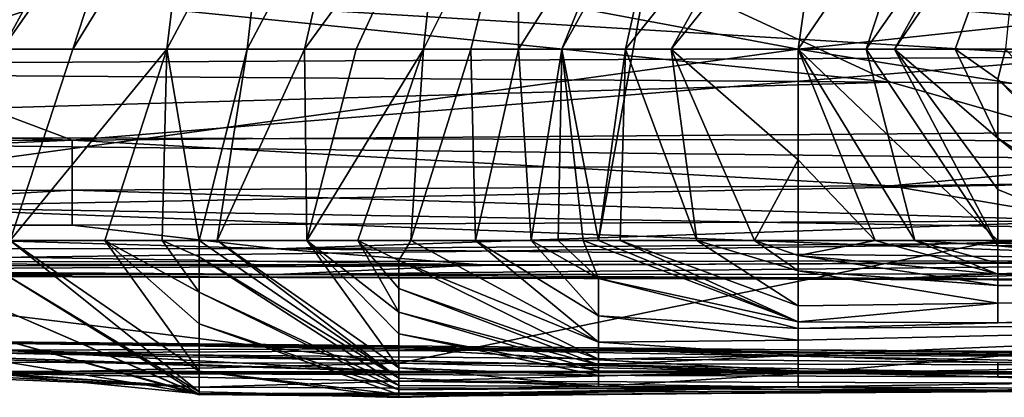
# Model space of a CAD drawing. Extents: x -1.05 to 1.05, y -0.36 to 0.36.
# Tile 150 of 226: x 0.7761 to 0.8038, y -0.3616 to -0.3509. Entities that reach past the tile are written whole.
import ezdxf

# ---------------------------------------------------------------- set-up
doc = ezdxf.new("R2010")
doc.units = 0

msp = doc.modelspace()

# ---------------------------------------------------------------- linework, layer by layer
for points in [[(0.77555, -0.350403, 0.166424), (0.778571, -0.346388, 0.162688), (0.775629, -0.351772, 0.162688)], [(0.779377, -0.346388, 0.158953), (0.775629, -0.351772, 0.162688), (0.778571, -0.346388, 0.162688)], [(0.777616, -0.351772, 0.155218), (0.775629, -0.351772, 0.162688), (0.779377, -0.346388, 0.158953)], [(0.78092, -0.346388, 0.151483), (0.777616, -0.351772, 0.155218), (0.779377, -0.346388, 0.158953)], [(0.78092, -0.346388, 0.151483), (0.780267, -0.351772, 0.144012), (0.777616, -0.351772, 0.155218)], [(0.783136, -0.346388, 0.140277), (0.780267, -0.351772, 0.144012), (0.78092, -0.346388, 0.151483)], [(0.780267, -0.351772, 0.144012), (0.783136, -0.346388, 0.140277), (0.782526, -0.351772, 0.132806)], [(0.785367, -0.346388, 0.129071), (0.782526, -0.351772, 0.132806), (0.783136, -0.346388, 0.140277)], [(0.78414, -0.351772, 0.125336), (0.782526, -0.351772, 0.132806), (0.785367, -0.346388, 0.129071)], [(0.788062, -0.346388, 0.11413), (0.78414, -0.351772, 0.125336), (0.785367, -0.346388, 0.129071)], [(0.788062, -0.346388, 0.11413), (0.785595, -0.351772, 0.117865), (0.78414, -0.351772, 0.125336)], [(0.785595, -0.351772, 0.117865), (0.788062, -0.346388, 0.11413), (0.787484, -0.351772, 0.106659)], [(0.790167, -0.346388, 0.102924), (0.787484, -0.351772, 0.106659), (0.788062, -0.346388, 0.11413)], [(0.788818, -0.351772, 0.099189), (0.787484, -0.351772, 0.106659), (0.790167, -0.346388, 0.102924)], [(0.790155, -0.351772, 0.091718), (0.788818, -0.351772, 0.099189), (0.790167, -0.346388, 0.102924)], [(0.790155, -0.351772, 0.091718), (0.790167, -0.346388, 0.102924), (0.793558, -0.346388, 0.084248)], [(0.790155, -0.351772, 0.091718), (0.793558, -0.346388, 0.084248), (0.79138, -0.351772, 0.084248)], [(0.792408, -0.357156, 0.078325), (0.79138, -0.351772, 0.084248), (0.794365, -0.346388, 0.080513)], [(0.793558, -0.346388, 0.084248), (0.794365, -0.346388, 0.080513), (0.79138, -0.351772, 0.084248)], [(0.794365, -0.346388, 0.080513), (0.79317, -0.351772, 0.073042), (0.792408, -0.357156, 0.078325)], [(0.794451, -0.351772, 0.065571), (0.79317, -0.351772, 0.073042), (0.797461, -0.346388, 0.065571)], [(0.794365, -0.346388, 0.080513), (0.797461, -0.346388, 0.065571), (0.79317, -0.351772, 0.073042)], [(0.798795, -0.346388, 0.058101), (0.794451, -0.351772, 0.065571), (0.797461, -0.346388, 0.065571)], [(0.798027, -0.351772, 0.045477), (0.794451, -0.351772, 0.065571), (0.798795, -0.346388, 0.058101)], [(0.798027, -0.351772, 0.045477), (0.801709, -0.346388, 0.04316), (0.799939, -0.351772, 0.035689)], [(0.798795, -0.346388, 0.058101), (0.801709, -0.346388, 0.04316), (0.798027, -0.351772, 0.045477)], [(0.803711, -0.346388, 0.031954), (0.799939, -0.351772, 0.035689), (0.801709, -0.346388, 0.04316)], [(0.803711, -0.346388, 0.031954), (0.800735, -0.351772, 0.031954), (0.799939, -0.351772, 0.035689)], [(0.804399, -0.346388, 0.028219), (0.800735, -0.351772, 0.031954), (0.803711, -0.346388, 0.031954)], [(0.802442, -0.351772, 0.024484), (0.800735, -0.351772, 0.031954), (0.804399, -0.346388, 0.028219)], [(0.803862, -0.351772, 0.017013), (0.802442, -0.351772, 0.024484), (0.804399, -0.346388, 0.028219)], [(0.764312, -0.348516, 0.271011), (0.764312, -0.351772, 0.274189), (0.781169, -0.348608, 0.271011)], [(0.764312, -0.351772, 0.274189), (0.798027, -0.351772, 0.274128), (0.781169, -0.348608, 0.271011)], [(0.781169, -0.348608, 0.271011), (0.798027, -0.351772, 0.274128), (0.826123, -0.34874, 0.271011)], [(0.798027, -0.351772, 0.274128), (0.826123, -0.351772, 0.274045), (0.826123, -0.34874, 0.271011)], [(0.748802, -0.352323, 0.28371), (0.771839, -0.349783, 0.278795), (0.800635, -0.352703, 0.28371)], [(0.771839, -0.349783, 0.278795), (0.794876, -0.350025, 0.278795), (0.800635, -0.352703, 0.28371)], [(0.794876, -0.350025, 0.278795), (0.83519, -0.350832, 0.278795), (0.829431, -0.352942, 0.28371)], [(0.800635, -0.352703, 0.28371), (0.794876, -0.350025, 0.278795), (0.829431, -0.352942, 0.28371)], [(0.714246, -0.350242, 0.375449), (0.771839, -0.352166, 0.372178), (0.777598, -0.350242, 0.375147)], [(0.771839, -0.352166, 0.372178), (0.806394, -0.35199, 0.372178), (0.777598, -0.350242, 0.375147)], [(0.777598, -0.350242, 0.375147), (0.806394, -0.35199, 0.372178), (0.806394, -0.350242, 0.374908)], [(0.758692, -0.357156, 0.274329), (0.803646, -0.357156, 0.274284), (0.798027, -0.351772, 0.274128)], [(0.758692, -0.357156, 0.274329), (0.798027, -0.351772, 0.274128), (0.764312, -0.351772, 0.274189)], [(0.775629, -0.351772, 0.162688), (0.777616, -0.351772, 0.155218), (0.775855, -0.357156, 0.155218)], [(0.780267, -0.351772, 0.144012), (0.775855, -0.357156, 0.155218), (0.777616, -0.351772, 0.155218)], [(0.77852, -0.357156, 0.144012), (0.775855, -0.357156, 0.155218), (0.780267, -0.351772, 0.144012)], [(0.780267, -0.351772, 0.144012), (0.780132, -0.357156, 0.136542), (0.77852, -0.357156, 0.144012)], [(0.780267, -0.351772, 0.144012), (0.781169, -0.357156, 0.131177), (0.780132, -0.357156, 0.136542)], [(0.781169, -0.357156, 0.131177), (0.780267, -0.351772, 0.144012), (0.782526, -0.351772, 0.132806)], [(0.781169, -0.357156, 0.131177), (0.782526, -0.351772, 0.132806), (0.781681, -0.357156, 0.129071)], [(0.782526, -0.351772, 0.132806), (0.78414, -0.351772, 0.125336), (0.781681, -0.357156, 0.129071)], [(0.784201, -0.357156, 0.117865), (0.781681, -0.357156, 0.129071), (0.78414, -0.351772, 0.125336)], [(0.785595, -0.351772, 0.117865), (0.784201, -0.357156, 0.117865), (0.78414, -0.351772, 0.125336)], [(0.787484, -0.351772, 0.106659), (0.784201, -0.357156, 0.117865), (0.785595, -0.351772, 0.117865)], [(0.785642, -0.357156, 0.110395), (0.784201, -0.357156, 0.117865), (0.787484, -0.351772, 0.106659)], [(0.787131, -0.357156, 0.102924), (0.785642, -0.357156, 0.110395), (0.787484, -0.351772, 0.106659)], [(0.787484, -0.351772, 0.106659), (0.788818, -0.351772, 0.099189), (0.787131, -0.357156, 0.102924)], [(0.788947, -0.357156, 0.095454), (0.787131, -0.357156, 0.102924), (0.788818, -0.351772, 0.099189)], [(0.790155, -0.351772, 0.091718), (0.788947, -0.357156, 0.095454), (0.788818, -0.351772, 0.099189)], [(0.790517, -0.357156, 0.087983), (0.788947, -0.357156, 0.095454), (0.790155, -0.351772, 0.091718)], [(0.79138, -0.351772, 0.084248), (0.790517, -0.357156, 0.087983), (0.790155, -0.351772, 0.091718)], [(0.791279, -0.357156, 0.084248), (0.790517, -0.357156, 0.087983), (0.79138, -0.351772, 0.084248)], [(0.791977, -0.357156, 0.080513), (0.791279, -0.357156, 0.084248), (0.79138, -0.351772, 0.084248)], [(0.79138, -0.351772, 0.084248), (0.792408, -0.357156, 0.078325), (0.791977, -0.357156, 0.080513)], [(0.793019, -0.357156, 0.076777), (0.792408, -0.357156, 0.078325), (0.79317, -0.351772, 0.073042)], [(0.79518, -0.357156, 0.069307), (0.793019, -0.357156, 0.076777), (0.79317, -0.351772, 0.073042)], [(0.794451, -0.351772, 0.065571), (0.79518, -0.357156, 0.069307), (0.79317, -0.351772, 0.073042)], [(0.796799, -0.357156, 0.061836), (0.79518, -0.357156, 0.069307), (0.794451, -0.351772, 0.065571)], [(0.798027, -0.354884, 0.05063), (0.796799, -0.357156, 0.061836), (0.794451, -0.351772, 0.065571)], [(0.798027, -0.354884, 0.05063), (0.794451, -0.351772, 0.065571), (0.798027, -0.351772, 0.045477)], [(0.801314, -0.357156, 0.046895), (0.800198, -0.357156, 0.05063), (0.798027, -0.351772, 0.045477)], [(0.798027, -0.351772, 0.045477), (0.800198, -0.357156, 0.05063), (0.798027, -0.354884, 0.05063)], [(0.798027, -0.351772, 0.045477), (0.799939, -0.351772, 0.035689), (0.801314, -0.357156, 0.046895)], [(0.831742, -0.357156, 0.274295), (0.826123, -0.351772, 0.274045), (0.798027, -0.351772, 0.274128)], [(0.803646, -0.357156, 0.274284), (0.831742, -0.357156, 0.274295), (0.798027, -0.351772, 0.274128)], [(0.799939, -0.351772, 0.035689), (0.803646, -0.357314, 0.035689), (0.801314, -0.357156, 0.046895)], [(0.800735, -0.351772, 0.031954), (0.803646, -0.357314, 0.035689), (0.799939, -0.351772, 0.035689)], [(0.803646, -0.355721, 0.028219), (0.803646, -0.357314, 0.035689), (0.800735, -0.351772, 0.031954)], [(0.803646, -0.355721, 0.028219), (0.800735, -0.351772, 0.031954), (0.803646, -0.354277, 0.024484)], [(0.800735, -0.351772, 0.031954), (0.802442, -0.351772, 0.024484), (0.803646, -0.354277, 0.024484)], [(0.802442, -0.351772, 0.024484), (0.803862, -0.351772, 0.017013), (0.803646, -0.352614, 0.020748)], [(0.803646, -0.354277, 0.024484), (0.802442, -0.351772, 0.024484), (0.803646, -0.352614, 0.020748)], [(0.803862, -0.351772, 0.017013), (0.808766, -0.357156, 0.020748), (0.803646, -0.352614, 0.020748)], [(0.771839, -0.352166, 0.372178), (0.777598, -0.354332, 0.367263), (0.806394, -0.35199, 0.372178)], [(0.777598, -0.354332, 0.367263), (0.817913, -0.354022, 0.367263), (0.806394, -0.35199, 0.372178)], [(0.720005, -0.352386, 0.372178), (0.777598, -0.354332, 0.367263), (0.771839, -0.352166, 0.372178)], [(0.725765, -0.354552, 0.367263), (0.777598, -0.354332, 0.367263), (0.720005, -0.352386, 0.372178)], [(0.748802, -0.352323, 0.28371), (0.800635, -0.352703, 0.28371), (0.748802, -0.35419, 0.288625)], [(0.808766, -0.357156, 0.020748), (0.808102, -0.357156, 0.024484), (0.803646, -0.352614, 0.020748)], [(0.803646, -0.352614, 0.020748), (0.808102, -0.357156, 0.024484), (0.803646, -0.354277, 0.024484)], [(0.748802, -0.35419, 0.288625), (0.800635, -0.352703, 0.28371), (0.806394, -0.354353, 0.288625)], [(0.800635, -0.352703, 0.28371), (0.829431, -0.352942, 0.28371), (0.806394, -0.354353, 0.288625)], [(0.817913, -0.354022, 0.367263), (0.777598, -0.354332, 0.367263), (0.800635, -0.355615, 0.362348)], [(0.858228, -0.354894, 0.362348), (0.817913, -0.354022, 0.367263), (0.800635, -0.355615, 0.362348)], [(0.725765, -0.354552, 0.367263), (0.743042, -0.355839, 0.362348), (0.777598, -0.354332, 0.367263)], [(0.777598, -0.354332, 0.367263), (0.743042, -0.355839, 0.362348), (0.777598, -0.35574, 0.362348)], [(0.748802, -0.35419, 0.288625), (0.806394, -0.354353, 0.288625), (0.829431, -0.355117, 0.29354)], [(0.748802, -0.355066, 0.29354), (0.748802, -0.35419, 0.288625), (0.829431, -0.355117, 0.29354)], [(0.800635, -0.355615, 0.362348), (0.777598, -0.354332, 0.367263), (0.777598, -0.35574, 0.362348)], [(0.808102, -0.357156, 0.024484), (0.807163, -0.357156, 0.028219), (0.803646, -0.354277, 0.024484)], [(0.803646, -0.354277, 0.024484), (0.807163, -0.357156, 0.028219), (0.803646, -0.355721, 0.028219)], [(0.798027, -0.354884, 0.05063), (0.798027, -0.357586, 0.058101), (0.796799, -0.357156, 0.061836)], [(0.798027, -0.354884, 0.05063), (0.800198, -0.357156, 0.05063), (0.798027, -0.357586, 0.058101)], [(0.858228, -0.354894, 0.362348), (0.800635, -0.355615, 0.362348), (0.806394, -0.356604, 0.357433)], [(0.829431, -0.355117, 0.29354), (0.771839, -0.356215, 0.303369), (0.748802, -0.355066, 0.29354)], [(0.771839, -0.356215, 0.303369), (0.829431, -0.355117, 0.29354), (0.812153, -0.356904, 0.308284)], [(0.743042, -0.355839, 0.362348), (0.76032, -0.356732, 0.357433), (0.777598, -0.35574, 0.362348)], [(0.76032, -0.356732, 0.357433), (0.777598, -0.356725, 0.357433), (0.777598, -0.35574, 0.362348)], [(0.777598, -0.35574, 0.362348), (0.806394, -0.356604, 0.357433), (0.800635, -0.355615, 0.362348)], [(0.777598, -0.356725, 0.357433), (0.806394, -0.356604, 0.357433), (0.777598, -0.35574, 0.362348)], [(0.803646, -0.355721, 0.028219), (0.807163, -0.357156, 0.028219), (0.803646, -0.357314, 0.035689)], [(0.771839, -0.356215, 0.303369), (0.800635, -0.35731, 0.313199), (0.766079, -0.357757, 0.323029)], [(0.800635, -0.35731, 0.313199), (0.771839, -0.356215, 0.303369), (0.812153, -0.356904, 0.308284)], [(0.76032, -0.356732, 0.357433), (0.783357, -0.357399, 0.352518), (0.777598, -0.356725, 0.357433)], [(0.76032, -0.35738, 0.352518), (0.783357, -0.357399, 0.352518), (0.76032, -0.356732, 0.357433)], [(0.777598, -0.356725, 0.357433), (0.783357, -0.357399, 0.352518), (0.806394, -0.356604, 0.357433)], [(0.783357, -0.357399, 0.352518), (0.83519, -0.357001, 0.352518), (0.806394, -0.356604, 0.357433)], [(0.783357, -0.357399, 0.352518), (0.817913, -0.35776, 0.347603), (0.83519, -0.357001, 0.352518)], [(0.800635, -0.35731, 0.313199), (0.812153, -0.356904, 0.308284), (0.812153, -0.357732, 0.318114)], [(0.731524, -0.357762, 0.347603), (0.789116, -0.357849, 0.347603), (0.76032, -0.35738, 0.352518)], [(0.758692, -0.357156, 0.274329), (0.786788, -0.360619, 0.271011), (0.803646, -0.357156, 0.274284)], [(0.758692, -0.360558, 0.271011), (0.786788, -0.360619, 0.271011), (0.758692, -0.357156, 0.274329)], [(0.76032, -0.35738, 0.352518), (0.789116, -0.357849, 0.347603), (0.783357, -0.357399, 0.352518)], [(0.766079, -0.357757, 0.323029), (0.800635, -0.35731, 0.313199), (0.812153, -0.357732, 0.318114)], [(0.775855, -0.357156, 0.155218), (0.781169, -0.36142, 0.155218), (0.77555, -0.358017, 0.158953)], [(0.781169, -0.36142, 0.155218), (0.775855, -0.357156, 0.155218), (0.781169, -0.360839, 0.147747)], [(0.775855, -0.357156, 0.155218), (0.77852, -0.357156, 0.144012), (0.781169, -0.360839, 0.147747)], [(0.781169, -0.359507, 0.140277), (0.77852, -0.357156, 0.144012), (0.781169, -0.358614, 0.136542)], [(0.77852, -0.357156, 0.144012), (0.780132, -0.357156, 0.136542), (0.781169, -0.358614, 0.136542)], [(0.781169, -0.360839, 0.147747), (0.77852, -0.357156, 0.144012), (0.781169, -0.359507, 0.140277)], [(0.781169, -0.358614, 0.136542), (0.780132, -0.357156, 0.136542), (0.781169, -0.357622, 0.132806)], [(0.780132, -0.357156, 0.136542), (0.781169, -0.357156, 0.131177), (0.781169, -0.357622, 0.132806)], [(0.781169, -0.357156, 0.131177), (0.786788, -0.361037, 0.129071), (0.781169, -0.357622, 0.132806)], [(0.781169, -0.357156, 0.131177), (0.781681, -0.357156, 0.129071), (0.786788, -0.361037, 0.129071)], [(0.786788, -0.361037, 0.129071), (0.781681, -0.357156, 0.129071), (0.786788, -0.360745, 0.125336)], [(0.781681, -0.357156, 0.129071), (0.784201, -0.357156, 0.117865), (0.786788, -0.360745, 0.125336)], [(0.789116, -0.357849, 0.347603), (0.817913, -0.35776, 0.347603), (0.783357, -0.357399, 0.352518)], [(0.786788, -0.360745, 0.125336), (0.784201, -0.357156, 0.117865), (0.786788, -0.359785, 0.117865)], [(0.786788, -0.359785, 0.117865), (0.784201, -0.357156, 0.117865), (0.786788, -0.359177, 0.11413)], [(0.784201, -0.357156, 0.117865), (0.785642, -0.357156, 0.110395), (0.786788, -0.359177, 0.11413)], [(0.786788, -0.359177, 0.11413), (0.785642, -0.357156, 0.110395), (0.786788, -0.358516, 0.110395)], [(0.786788, -0.358516, 0.110395), (0.785642, -0.357156, 0.110395), (0.786788, -0.357726, 0.106659)], [(0.785642, -0.357156, 0.110395), (0.787131, -0.357156, 0.102924), (0.786788, -0.357726, 0.106659)], [(0.787131, -0.357156, 0.102924), (0.792408, -0.360026, 0.099189), (0.786788, -0.357726, 0.106659)], [(0.786788, -0.360619, 0.271011), (0.820504, -0.360703, 0.271011), (0.803646, -0.357156, 0.274284)], [(0.787131, -0.357156, 0.102924), (0.788947, -0.357156, 0.095454), (0.792408, -0.360026, 0.099189)], [(0.792408, -0.360026, 0.099189), (0.788947, -0.357156, 0.095454), (0.792408, -0.359278, 0.091718)], [(0.788947, -0.357156, 0.095454), (0.790517, -0.357156, 0.087983), (0.792408, -0.359278, 0.091718)], [(0.792408, -0.359278, 0.091718), (0.790517, -0.357156, 0.087983), (0.792408, -0.358233, 0.084248)], [(0.790517, -0.357156, 0.087983), (0.791279, -0.357156, 0.084248), (0.792408, -0.358233, 0.084248)], [(0.792408, -0.358233, 0.084248), (0.791279, -0.357156, 0.084248), (0.791977, -0.357156, 0.080513)], [(0.791977, -0.357156, 0.080513), (0.798027, -0.359455, 0.080513), (0.792408, -0.358233, 0.084248)], [(0.792408, -0.357156, 0.078325), (0.798027, -0.359455, 0.080513), (0.791977, -0.357156, 0.080513)], [(0.792408, -0.357156, 0.078325), (0.793019, -0.357156, 0.076777), (0.798027, -0.359455, 0.080513)], [(0.798027, -0.359455, 0.080513), (0.793019, -0.357156, 0.076777), (0.798027, -0.359005, 0.073042)], [(0.793019, -0.357156, 0.076777), (0.79518, -0.357156, 0.069307), (0.798027, -0.359005, 0.073042)], [(0.798027, -0.359005, 0.073042), (0.79518, -0.357156, 0.069307), (0.798027, -0.358014, 0.061836)], [(0.79518, -0.357156, 0.069307), (0.796799, -0.357156, 0.061836), (0.798027, -0.358014, 0.061836)], [(0.798027, -0.358014, 0.061836), (0.796799, -0.357156, 0.061836), (0.798027, -0.357586, 0.058101)], [(0.798027, -0.357586, 0.058101), (0.800198, -0.357156, 0.05063), (0.803646, -0.358111, 0.05063)], [(0.800198, -0.357156, 0.05063), (0.801314, -0.357156, 0.046895), (0.803646, -0.358111, 0.05063)], [(0.803646, -0.358111, 0.05063), (0.801314, -0.357156, 0.046895), (0.803646, -0.357802, 0.04316)], [(0.801314, -0.357156, 0.046895), (0.803646, -0.357314, 0.035689), (0.803646, -0.357802, 0.04316)], [(0.803646, -0.357314, 0.035689), (0.807163, -0.357156, 0.028219), (0.809265, -0.357662, 0.031954)], [(0.803646, -0.357156, 0.274284), (0.820504, -0.360703, 0.271011), (0.831742, -0.357156, 0.274295)], [(0.803646, -0.357314, 0.035689), (0.809265, -0.357846, 0.039425), (0.803646, -0.357802, 0.04316)], [(0.803646, -0.357314, 0.035689), (0.809265, -0.357662, 0.031954), (0.809265, -0.357846, 0.039425)], [(0.781169, -0.357622, 0.132806), (0.786788, -0.361248, 0.132806), (0.781169, -0.358614, 0.136542)], [(0.781169, -0.357622, 0.132806), (0.786788, -0.361037, 0.129071), (0.786788, -0.361248, 0.132806)], [(0.798027, -0.357586, 0.058101), (0.803646, -0.358426, 0.058101), (0.798027, -0.358014, 0.061836)], [(0.798027, -0.357586, 0.058101), (0.803646, -0.358111, 0.05063), (0.803646, -0.358426, 0.058101)], [(0.812153, -0.357732, 0.318114), (0.829431, -0.357567, 0.318114), (0.800635, -0.358231, 0.327944)], [(0.800635, -0.358231, 0.327944), (0.829431, -0.357567, 0.318114), (0.812153, -0.3583, 0.332859)], [(0.731524, -0.357762, 0.347603), (0.731524, -0.357952, 0.342688), (0.789116, -0.357849, 0.347603)], [(0.731524, -0.357952, 0.342688), (0.783357, -0.358116, 0.342688), (0.789116, -0.357849, 0.347603)], [(0.731524, -0.357952, 0.342688), (0.766079, -0.358145, 0.332859), (0.783357, -0.358116, 0.342688)], [(0.766079, -0.358, 0.327944), (0.812153, -0.357732, 0.318114), (0.800635, -0.358231, 0.327944)], [(0.766079, -0.357757, 0.323029), (0.812153, -0.357732, 0.318114), (0.766079, -0.358, 0.327944)], [(0.783357, -0.358116, 0.342688), (0.829431, -0.358092, 0.337774), (0.817913, -0.35776, 0.347603)], [(0.789116, -0.357849, 0.347603), (0.783357, -0.358116, 0.342688), (0.817913, -0.35776, 0.347603)], [(0.786788, -0.357726, 0.106659), (0.792408, -0.360499, 0.106659), (0.786788, -0.358516, 0.110395)], [(0.786788, -0.357726, 0.106659), (0.792408, -0.360026, 0.099189), (0.792408, -0.360499, 0.106659)], [(0.803646, -0.357802, 0.04316), (0.809265, -0.357846, 0.039425), (0.803646, -0.358111, 0.05063)], [(0.803646, -0.358111, 0.05063), (0.809265, -0.357846, 0.039425), (0.826123, -0.35816, 0.054366)], [(0.766079, -0.358, 0.327944), (0.800635, -0.358231, 0.327944), (0.766079, -0.358145, 0.332859)], [(0.766079, -0.358145, 0.332859), (0.812153, -0.3583, 0.332859), (0.783357, -0.358116, 0.342688)], [(0.766079, -0.358145, 0.332859), (0.800635, -0.358231, 0.327944), (0.812153, -0.3583, 0.332859)], [(0.77555, -0.358017, 0.158953), (0.781169, -0.361501, 0.158953), (0.77555, -0.359067, 0.162688)], [(0.77555, -0.358017, 0.158953), (0.781169, -0.36142, 0.155218), (0.781169, -0.361501, 0.158953)], [(0.783357, -0.358116, 0.342688), (0.812153, -0.3583, 0.332859), (0.829431, -0.358092, 0.337774)], [(0.792408, -0.358233, 0.084248), (0.798027, -0.359642, 0.084248), (0.792408, -0.359278, 0.091718)], [(0.792408, -0.358233, 0.084248), (0.798027, -0.359455, 0.080513), (0.798027, -0.359642, 0.084248)], [(0.798027, -0.358014, 0.061836), (0.803646, -0.358924, 0.069307), (0.798027, -0.359005, 0.073042)], [(0.798027, -0.358014, 0.061836), (0.803646, -0.358426, 0.058101), (0.803646, -0.358924, 0.069307)], [(0.803646, -0.358111, 0.05063), (0.826123, -0.35816, 0.054366), (0.803646, -0.358426, 0.058101)], [(0.803646, -0.358426, 0.058101), (0.826123, -0.35816, 0.054366), (0.820504, -0.358803, 0.069307)], [(0.803646, -0.358426, 0.058101), (0.820504, -0.358803, 0.069307), (0.803646, -0.358924, 0.069307)], [(0.781169, -0.358614, 0.136542), (0.786788, -0.361366, 0.136542), (0.781169, -0.359507, 0.140277)], [(0.781169, -0.358614, 0.136542), (0.786788, -0.361248, 0.132806), (0.786788, -0.361366, 0.136542)], [(0.786788, -0.358516, 0.110395), (0.792408, -0.360664, 0.110395), (0.786788, -0.359177, 0.11413)], [(0.786788, -0.358516, 0.110395), (0.792408, -0.360499, 0.106659), (0.792408, -0.360664, 0.110395)], [(0.798027, -0.359455, 0.080513), (0.803646, -0.358924, 0.069307), (0.803646, -0.359475, 0.080513)], [(0.798027, -0.359005, 0.073042), (0.803646, -0.358924, 0.069307), (0.798027, -0.359455, 0.080513)], [(0.803646, -0.359475, 0.080513), (0.820504, -0.358803, 0.069307), (0.820504, -0.359446, 0.084248)], [(0.803646, -0.358924, 0.069307), (0.820504, -0.358803, 0.069307), (0.803646, -0.359475, 0.080513)], [(0.77555, -0.359067, 0.162688), (0.781169, -0.361508, 0.162688), (0.77555, -0.359931, 0.166424)], [(0.77555, -0.359067, 0.162688), (0.781169, -0.361501, 0.158953), (0.781169, -0.361508, 0.162688)], [(0.786788, -0.359177, 0.11413), (0.792408, -0.360833, 0.11413), (0.786788, -0.359785, 0.117865)], [(0.786788, -0.359177, 0.11413), (0.792408, -0.360664, 0.110395), (0.792408, -0.360833, 0.11413)], [(0.792408, -0.359278, 0.091718), (0.798027, -0.359969, 0.091718), (0.792408, -0.360026, 0.099189)], [(0.792408, -0.359278, 0.091718), (0.798027, -0.359642, 0.084248), (0.798027, -0.359969, 0.091718)], [(0.781169, -0.359507, 0.140277), (0.786788, -0.361499, 0.140277), (0.781169, -0.360839, 0.147747)], [(0.781169, -0.359507, 0.140277), (0.786788, -0.361366, 0.136542), (0.786788, -0.361499, 0.140277)], [(0.798027, -0.360395, 0.102924), (0.820504, -0.359446, 0.084248), (0.803646, -0.36042, 0.106659)], [(0.798027, -0.359969, 0.091718), (0.820504, -0.359446, 0.084248), (0.798027, -0.360395, 0.102924)], [(0.798027, -0.359969, 0.091718), (0.798027, -0.359642, 0.084248), (0.820504, -0.359446, 0.084248)], [(0.798027, -0.359642, 0.084248), (0.803646, -0.359475, 0.080513), (0.820504, -0.359446, 0.084248)], [(0.798027, -0.359455, 0.080513), (0.803646, -0.359475, 0.080513), (0.798027, -0.359642, 0.084248)], [(0.803646, -0.36042, 0.106659), (0.820504, -0.359446, 0.084248), (0.826123, -0.359767, 0.095454)], [(0.747454, -0.359741, 0.233658), (0.792408, -0.360227, 0.233658), (0.77555, -0.360331, 0.244864)], [(0.747454, -0.359741, 0.233658), (0.764312, -0.359899, 0.226188), (0.792408, -0.360227, 0.233658)], [(0.786788, -0.359785, 0.117865), (0.792408, -0.36096, 0.117865), (0.786788, -0.360745, 0.125336)], [(0.786788, -0.359785, 0.117865), (0.792408, -0.360833, 0.11413), (0.792408, -0.36096, 0.117865)], [(0.803646, -0.36042, 0.106659), (0.826123, -0.359767, 0.095454), (0.831742, -0.360256, 0.110395)], [(0.77555, -0.36025, 0.207512), (0.786788, -0.360215, 0.218717), (0.764312, -0.359899, 0.226188)], [(0.764312, -0.359899, 0.226188), (0.798027, -0.360236, 0.226188), (0.792408, -0.360227, 0.233658)], [(0.764312, -0.359899, 0.226188), (0.786788, -0.360215, 0.218717), (0.798027, -0.360236, 0.226188)], [(0.77555, -0.359931, 0.166424), (0.781169, -0.36148, 0.166424), (0.77555, -0.360554, 0.170159)], [(0.77555, -0.359931, 0.166424), (0.781169, -0.361508, 0.162688), (0.781169, -0.36148, 0.166424)], [(0.792408, -0.360026, 0.099189), (0.798027, -0.359969, 0.091718), (0.798027, -0.360395, 0.102924)], [(0.792408, -0.360026, 0.099189), (0.798027, -0.360395, 0.102924), (0.792408, -0.360499, 0.106659)], [(0.77555, -0.360331, 0.244864), (0.803646, -0.36088, 0.25607), (0.758692, -0.36082, 0.259805)], [(0.769931, -0.360277, 0.200041), (0.786788, -0.360847, 0.188835), (0.77555, -0.36025, 0.207512)], [(0.769931, -0.360357, 0.196306), (0.786788, -0.360847, 0.188835), (0.769931, -0.360277, 0.200041)], [(0.769931, -0.360357, 0.196306), (0.77555, -0.360909, 0.1851), (0.786788, -0.360847, 0.188835)], [(0.77555, -0.36025, 0.207512), (0.798027, -0.360833, 0.196306), (0.786788, -0.360215, 0.218717)], [(0.77555, -0.360331, 0.244864), (0.792408, -0.360227, 0.233658), (0.803646, -0.360596, 0.244864)], [(0.786788, -0.360847, 0.188835), (0.798027, -0.360833, 0.196306), (0.77555, -0.36025, 0.207512)], [(0.77555, -0.360331, 0.244864), (0.803646, -0.360596, 0.244864), (0.803646, -0.36088, 0.25607)], [(0.786788, -0.360215, 0.218717), (0.820504, -0.360562, 0.211247), (0.798027, -0.360236, 0.226188)], [(0.786788, -0.360215, 0.218717), (0.826123, -0.360942, 0.196306), (0.820504, -0.360562, 0.211247)], [(0.798027, -0.360833, 0.196306), (0.826123, -0.360942, 0.196306), (0.786788, -0.360215, 0.218717)], [(0.803646, -0.360596, 0.244864), (0.792408, -0.360227, 0.233658), (0.820504, -0.360561, 0.237394)], [(0.792408, -0.360227, 0.233658), (0.798027, -0.360236, 0.226188), (0.820504, -0.360561, 0.237394)], [(0.792408, -0.360664, 0.110395), (0.798027, -0.360395, 0.102924), (0.798027, -0.360911, 0.117865)], [(0.792408, -0.360499, 0.106659), (0.798027, -0.360395, 0.102924), (0.792408, -0.360664, 0.110395)], [(0.798027, -0.360236, 0.226188), (0.820504, -0.360562, 0.211247), (0.820504, -0.360446, 0.218717)], [(0.798027, -0.360236, 0.226188), (0.820504, -0.360405, 0.226188), (0.820504, -0.360561, 0.237394)], [(0.798027, -0.360236, 0.226188), (0.820504, -0.360446, 0.218717), (0.820504, -0.360405, 0.226188)], [(0.831742, -0.360256, 0.110395), (0.820504, -0.360968, 0.129071), (0.798027, -0.360911, 0.117865)], [(0.803646, -0.36042, 0.106659), (0.831742, -0.360256, 0.110395), (0.798027, -0.360911, 0.117865)], [(0.798027, -0.360395, 0.102924), (0.803646, -0.36042, 0.106659), (0.798027, -0.360911, 0.117865)], [(0.758692, -0.360558, 0.271011), (0.77555, -0.360901, 0.267276), (0.786788, -0.360619, 0.271011)], [(0.77555, -0.360554, 0.170159), (0.781169, -0.36148, 0.166424), (0.77555, -0.360925, 0.173894)], [(0.77555, -0.360901, 0.267276), (0.803646, -0.360999, 0.267276), (0.786788, -0.360619, 0.271011)], [(0.786788, -0.360619, 0.271011), (0.803646, -0.360999, 0.267276), (0.820504, -0.360703, 0.271011)], [(0.792408, -0.360664, 0.110395), (0.798027, -0.360911, 0.117865), (0.792408, -0.360833, 0.11413)], [(0.820504, -0.360561, 0.237394), (0.820504, -0.360841, 0.2486), (0.803646, -0.360596, 0.244864)], [(0.803646, -0.360596, 0.244864), (0.820504, -0.360841, 0.2486), (0.803646, -0.36088, 0.25607)], [(0.803646, -0.360999, 0.267276), (0.842981, -0.361189, 0.267276), (0.820504, -0.360703, 0.271011)], [(0.758692, -0.36082, 0.259805), (0.803646, -0.36088, 0.25607), (0.77555, -0.360901, 0.267276)], [(0.77555, -0.360909, 0.1851), (0.786788, -0.361125, 0.177629), (0.786788, -0.360847, 0.188835)], [(0.803646, -0.36088, 0.25607), (0.803646, -0.360999, 0.267276), (0.77555, -0.360901, 0.267276)], [(0.781169, -0.361296, 0.173894), (0.786788, -0.361125, 0.177629), (0.77555, -0.360909, 0.1851)], [(0.77555, -0.361014, 0.181365), (0.781169, -0.361296, 0.173894), (0.77555, -0.360909, 0.1851)], [(0.77555, -0.360925, 0.173894), (0.781169, -0.361296, 0.173894), (0.77555, -0.36107, 0.177629)], [(0.77555, -0.360925, 0.173894), (0.781169, -0.36148, 0.166424), (0.781169, -0.361296, 0.173894)], [(0.781169, -0.360839, 0.147747), (0.786788, -0.361579, 0.147747), (0.781169, -0.36142, 0.155218)], [(0.781169, -0.360839, 0.147747), (0.786788, -0.361499, 0.140277), (0.786788, -0.361579, 0.147747)], [(0.786788, -0.360745, 0.125336), (0.792408, -0.361272, 0.129071), (0.786788, -0.361037, 0.129071)], [(0.786788, -0.360745, 0.125336), (0.792408, -0.36096, 0.117865), (0.792408, -0.361272, 0.129071)], [(0.786788, -0.361125, 0.177629), (0.809265, -0.361189, 0.177629), (0.798027, -0.360833, 0.196306)], [(0.786788, -0.360847, 0.188835), (0.786788, -0.361125, 0.177629), (0.798027, -0.360833, 0.196306)], [(0.792408, -0.360833, 0.11413), (0.798027, -0.360911, 0.117865), (0.792408, -0.36096, 0.117865)], [(0.792408, -0.361272, 0.129071), (0.798027, -0.360911, 0.117865), (0.798027, -0.361281, 0.132806)], [(0.792408, -0.36096, 0.117865), (0.798027, -0.360911, 0.117865), (0.792408, -0.361272, 0.129071)], [(0.798027, -0.360833, 0.196306), (0.820504, -0.361055, 0.1851), (0.826123, -0.360942, 0.196306)], [(0.809265, -0.361189, 0.177629), (0.820504, -0.361055, 0.1851), (0.798027, -0.360833, 0.196306)], [(0.798027, -0.361281, 0.132806), (0.798027, -0.360911, 0.117865), (0.820504, -0.360968, 0.129071)], [(0.798027, -0.361281, 0.132806), (0.820504, -0.360968, 0.129071), (0.809265, -0.361342, 0.144012)], [(0.803646, -0.360999, 0.267276), (0.820504, -0.360841, 0.2486), (0.842981, -0.361174, 0.259805)], [(0.803646, -0.36088, 0.25607), (0.820504, -0.360841, 0.2486), (0.803646, -0.360999, 0.267276)], [(0.803646, -0.360999, 0.267276), (0.842981, -0.361174, 0.259805), (0.842981, -0.361189, 0.267276)], [(0.77555, -0.36107, 0.177629), (0.781169, -0.361296, 0.173894), (0.77555, -0.361014, 0.181365)], [(0.781169, -0.361296, 0.173894), (0.803646, -0.361375, 0.162688), (0.786788, -0.361125, 0.177629)], [(0.786788, -0.361037, 0.129071), (0.792408, -0.361272, 0.129071), (0.786788, -0.361248, 0.132806)], [(0.786788, -0.361125, 0.177629), (0.803646, -0.361375, 0.162688), (0.809265, -0.361189, 0.177629)], [(0.786788, -0.361248, 0.132806), (0.792408, -0.361272, 0.129071), (0.786788, -0.361366, 0.136542)], [(0.786788, -0.361366, 0.136542), (0.792408, -0.361272, 0.129071), (0.798027, -0.361281, 0.132806)], [(0.786788, -0.361499, 0.140277), (0.798027, -0.361281, 0.132806), (0.786788, -0.361579, 0.147747)], [(0.786788, -0.361366, 0.136542), (0.798027, -0.361281, 0.132806), (0.786788, -0.361499, 0.140277)], [(0.786788, -0.361579, 0.147747), (0.798027, -0.361281, 0.132806), (0.786788, -0.361559, 0.155218)], [(0.786788, -0.361559, 0.155218), (0.798027, -0.361281, 0.132806), (0.809265, -0.361342, 0.144012)], [(0.803646, -0.361375, 0.162688), (0.820504, -0.361317, 0.151483), (0.809265, -0.361189, 0.177629)], [(0.781169, -0.36148, 0.166424), (0.803646, -0.361375, 0.162688), (0.781169, -0.361296, 0.173894)], [(0.781169, -0.36148, 0.166424), (0.792408, -0.361491, 0.155218), (0.803646, -0.361375, 0.162688)], [(0.781169, -0.36142, 0.155218), (0.786788, -0.361559, 0.155218), (0.781169, -0.361501, 0.158953)], [(0.781169, -0.36142, 0.155218), (0.786788, -0.361579, 0.147747), (0.786788, -0.361559, 0.155218)], [(0.781169, -0.361508, 0.162688), (0.792408, -0.361491, 0.155218), (0.781169, -0.36148, 0.166424)], [(0.781169, -0.361501, 0.158953), (0.792408, -0.361491, 0.155218), (0.781169, -0.361508, 0.162688)], [(0.781169, -0.361501, 0.158953), (0.786788, -0.361559, 0.155218), (0.792408, -0.361491, 0.155218)], [(0.786788, -0.361559, 0.155218), (0.809265, -0.361342, 0.144012), (0.792408, -0.361491, 0.155218)], [(0.792408, -0.361491, 0.155218), (0.820504, -0.361317, 0.151483), (0.803646, -0.361375, 0.162688)], [(0.809265, -0.361342, 0.144012), (0.820504, -0.361317, 0.151483), (0.792408, -0.361491, 0.155218)]]:
    msp.add_3dface(points)

doc.saveas('drawing.dxf')
